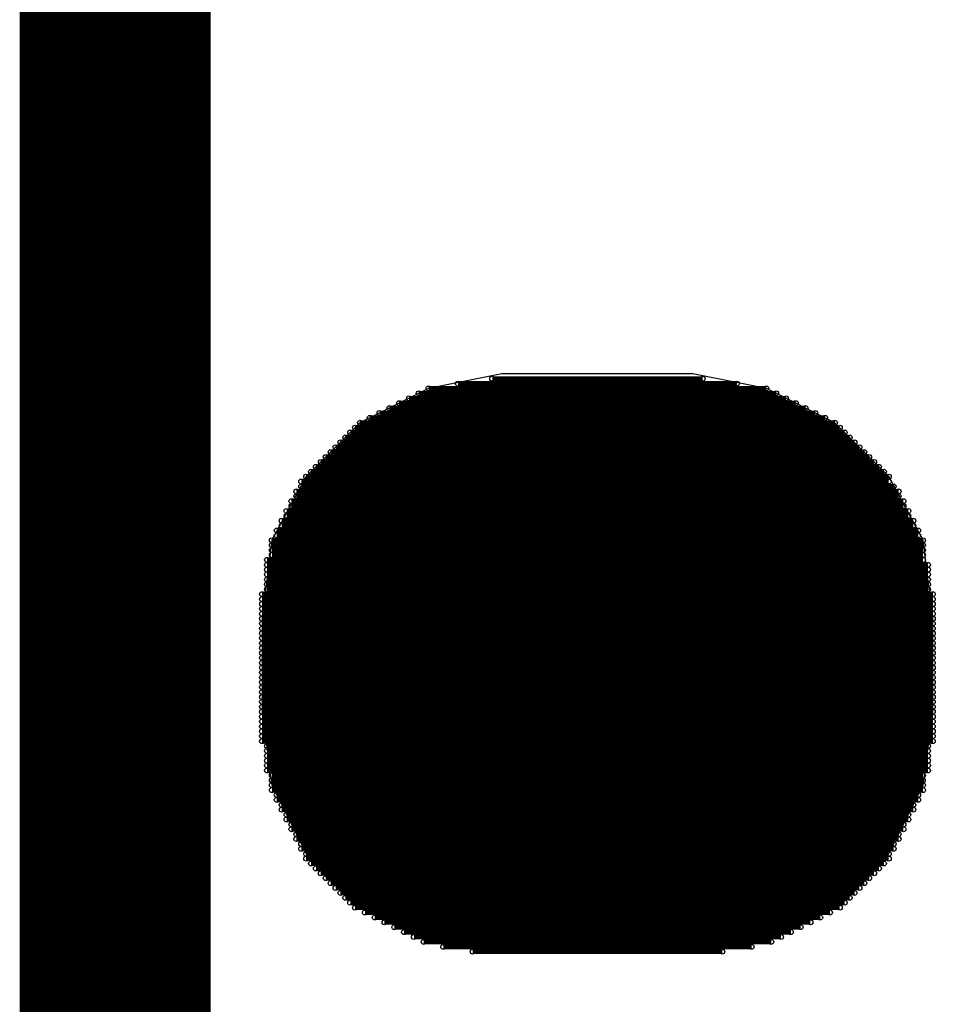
# Model space of a CAD drawing. Extents: x 0 to 126, y 0 to 22.
# Tile 10 of 60: x 10.547 to 11.022, y 9.112 to 9.622. Entities that reach past the tile are written whole.
import ezdxf

# ---------------------------------------------------------------- set-up
doc = ezdxf.new("R2010")
doc.units = 0
doc.layers.get('0').update_dxf_attribs({"linetype": 'CONTINUOUS'})
doc.layers.add('SEEEDSTUDIOXIAONRF52840V1_1_GTO', color=10, linetype='CONTINUOUS')
doc.layers.add('SEEEDSTUDIOXIAONRF52840V1_1_GTS', color=9, linetype='CONTINUOUS')

# ---------------------------------------------------------------- blocks, each defined once
blk = doc.blocks.new('ROUND_2')
blk.add_circle((0, 0), 0)
blk = doc.blocks.new('ROUND_1')
blk.add_circle((0, 0), 0.00127)

msp = doc.modelspace()

# ---------------------------------------------------------------- linework, layer by layer
at = {"layer": 'SEEEDSTUDIOXIAONRF52840V1_1_GTO', "const_width": 0.09906}
msp.add_lwpolyline([(10.59688, 6.03758), (10.59688, 13.03782)], dxfattribs=at)
at = {"layer": 'SEEEDSTUDIOXIAONRF52840V1_1_GTS'}
for points in [[(10.79754, 9.43864), (10.75944, 9.43102)], [(10.8966, 9.43864), (10.79754, 9.43864)], [(10.9347, 9.43102), (10.8966, 9.43864)], [(10.75944, 9.43102), (10.72388, 9.41324)], [(10.97026, 9.41324), (10.9347, 9.43102)], [(10.72388, 9.41324), (10.69594, 9.3853)], [(10.9982, 9.3853), (10.97026, 9.41324)], [(10.69594, 9.3853), (10.67816, 9.35228)], [(11.01598, 9.35228), (10.9982, 9.3853)], [(10.67816, 9.35228), (10.67308, 9.31164)], [(11.02106, 9.31164), (11.01598, 9.35228)], [(10.67308, 9.31164), (10.67308, 9.26338)], [(11.02106, 9.26338), (11.02106, 9.31164)], [(10.67308, 9.26338), (10.67816, 9.22528)], [(11.01598, 9.22528), (11.02106, 9.26338)], [(10.67816, 9.22528), (10.69594, 9.18972)], [(10.9982, 9.18972), (11.01598, 9.22528)], [(10.69594, 9.18972), (10.72388, 9.16178)], [(10.97026, 9.16178), (10.9982, 9.18972)], [(10.72388, 9.16178), (10.75944, 9.144)], [(10.9347, 9.144), (10.97026, 9.16178)], [(10.75944, 9.144), (10.79754, 9.13892)], [(10.8966, 9.13892), (10.9347, 9.144)], [(10.79754, 9.13892), (10.8966, 9.13892)]]:
    msp.add_lwpolyline(points, dxfattribs=at)
at = {"layer": 'SEEEDSTUDIOXIAONRF52840V1_1_GTS', "const_width": 0.00254}
for points in [[(10.79246, 9.4361), (10.90168, 9.4361)], [(10.75944, 9.43102), (10.9347, 9.43102)], [(10.91946, 9.43356), (10.77468, 9.43356)], [(10.74928, 9.42594), (10.94486, 9.42594)], [(10.93978, 9.42848), (10.75436, 9.42848)], [(10.73912, 9.42086), (10.95502, 9.42086)], [(10.94994, 9.4234), (10.7442, 9.4234)], [(10.72896, 9.41578), (10.96518, 9.41578)], [(10.9601, 9.41832), (10.73404, 9.41832)], [(10.72134, 9.4107), (10.9728, 9.4107)], [(10.97026, 9.41324), (10.72388, 9.41324)], [(10.71626, 9.40562), (10.97788, 9.40562)], [(10.97534, 9.40816), (10.7188, 9.40816)], [(10.71118, 9.40054), (10.98296, 9.40054)], [(10.98042, 9.40308), (10.71372, 9.40308)], [(10.7061, 9.39546), (10.98804, 9.39546)], [(10.9855, 9.398), (10.70864, 9.398)], [(10.70102, 9.39038), (10.99312, 9.39038)], [(10.99058, 9.39292), (10.70356, 9.39292)], [(10.69594, 9.3853), (10.9982, 9.3853)], [(10.99566, 9.38784), (10.69848, 9.38784)], [(10.9982, 9.38276), (10.6934, 9.38276)], [(10.6934, 9.38022), (11.00074, 9.38022)], [(11.00328, 9.37768), (10.69086, 9.37768)], [(10.69086, 9.37514), (11.00328, 9.37514)], [(11.00582, 9.3726), (10.68832, 9.3726)], [(10.68832, 9.37006), (11.00582, 9.37006)], [(11.00836, 9.36752), (10.68578, 9.36752)], [(10.68578, 9.36498), (11.00836, 9.36498)], [(11.0109, 9.36244), (10.68324, 9.36244)], [(10.68324, 9.3599), (11.0109, 9.3599)], [(11.01344, 9.35736), (10.6807, 9.35736)], [(10.6807, 9.35482), (11.01344, 9.35482)], [(11.01598, 9.35228), (10.67816, 9.35228)], [(10.67816, 9.34974), (11.01598, 9.34974)], [(11.01598, 9.3472), (10.67816, 9.3472)], [(10.67816, 9.34466), (11.01598, 9.34466)], [(11.01598, 9.34212), (10.67562, 9.34212)], [(10.67562, 9.33958), (11.01852, 9.33958)], [(11.01852, 9.33704), (10.67562, 9.33704)], [(10.67562, 9.3345), (11.01852, 9.3345)], [(11.01852, 9.33196), (10.67562, 9.33196)], [(10.67562, 9.32942), (11.01852, 9.32942)], [(10.67308, 9.32434), (11.02106, 9.32434)], [(11.01852, 9.32688), (10.67562, 9.32688)], [(11.02106, 9.3218), (10.67308, 9.3218)], [(10.67308, 9.31926), (11.02106, 9.31926)], [(11.02106, 9.31672), (10.67308, 9.31672)], [(10.67308, 9.31418), (11.02106, 9.31418)], [(11.02106, 9.31164), (10.67308, 9.31164)], [(10.67308, 9.3091), (11.02106, 9.3091)], [(11.02106, 9.30656), (10.67308, 9.30656)], [(10.67308, 9.30402), (11.02106, 9.30402)], [(11.02106, 9.30148), (10.67308, 9.30148)], [(10.67308, 9.29894), (11.02106, 9.29894)], [(11.02106, 9.2964), (10.67308, 9.2964)], [(10.67308, 9.29386), (11.02106, 9.29386)], [(11.02106, 9.29132), (10.67308, 9.29132)], [(10.67308, 9.28878), (11.02106, 9.28878)], [(11.02106, 9.28624), (10.67308, 9.28624)], [(10.67308, 9.2837), (11.02106, 9.2837)], [(11.02106, 9.28116), (10.67308, 9.28116)], [(10.67308, 9.27862), (11.02106, 9.27862)], [(11.02106, 9.27608), (10.67308, 9.27608)], [(10.67308, 9.27354), (11.02106, 9.27354)], [(11.02106, 9.271), (10.67308, 9.271)], [(10.67308, 9.26846), (11.02106, 9.26846)], [(11.02106, 9.26592), (10.67308, 9.26592)], [(10.67308, 9.26338), (11.02106, 9.26338)], [(11.02106, 9.26084), (10.67308, 9.26084)], [(10.67308, 9.2583), (11.02106, 9.2583)], [(11.02106, 9.25576), (10.67308, 9.25576)], [(10.67308, 9.25322), (11.02106, 9.25322)], [(11.02106, 9.25068), (10.67308, 9.25068)], [(10.67308, 9.24814), (11.02106, 9.24814)], [(11.01852, 9.2456), (10.67562, 9.2456)], [(10.67562, 9.24306), (11.01852, 9.24306)], [(11.01852, 9.24052), (10.67562, 9.24052)], [(10.67562, 9.23798), (11.01852, 9.23798)], [(11.01852, 9.23544), (10.67562, 9.23544)], [(10.67562, 9.2329), (11.01852, 9.2329)], [(11.01598, 9.23036), (10.67816, 9.23036)], [(10.67816, 9.22782), (11.01598, 9.22782)], [(11.01598, 9.22528), (10.67816, 9.22528)], [(10.67816, 9.22274), (11.01598, 9.22274)], [(11.01344, 9.2202), (10.6807, 9.2202)], [(10.6807, 9.21766), (11.01344, 9.21766)], [(11.0109, 9.21512), (10.68324, 9.21512)], [(10.68324, 9.21258), (11.0109, 9.21258)], [(11.00836, 9.21004), (10.68578, 9.21004)], [(10.68578, 9.2075), (11.00836, 9.2075)], [(11.00582, 9.20496), (10.68832, 9.20496)], [(10.68832, 9.20242), (11.00582, 9.20242)], [(11.00328, 9.19988), (10.69086, 9.19988)], [(10.69086, 9.19734), (11.00328, 9.19734)], [(11.00074, 9.1948), (10.6934, 9.1948)], [(10.6934, 9.19226), (11.00074, 9.19226)], [(10.9982, 9.18972), (10.69594, 9.18972)], [(10.69594, 9.18718), (10.9982, 9.18718)], [(10.99566, 9.18464), (10.69848, 9.18464)], [(10.70102, 9.1821), (10.99312, 9.1821)], [(10.99058, 9.17956), (10.70356, 9.17956)], [(10.7061, 9.17702), (10.98804, 9.17702)], [(10.9855, 9.17448), (10.70864, 9.17448)], [(10.71118, 9.17194), (10.98296, 9.17194)], [(10.98042, 9.1694), (10.71372, 9.1694)], [(10.71626, 9.16686), (10.97788, 9.16686)], [(10.97534, 9.16432), (10.7188, 9.16432)], [(10.72134, 9.16178), (10.9728, 9.16178)], [(10.96772, 9.15924), (10.72642, 9.15924)], [(10.7315, 9.1567), (10.96264, 9.1567)], [(10.95756, 9.15416), (10.73658, 9.15416)], [(10.74166, 9.15162), (10.95248, 9.15162)], [(10.9474, 9.14908), (10.74674, 9.14908)], [(10.75182, 9.14654), (10.94232, 9.14654)], [(10.93724, 9.144), (10.7569, 9.144)], [(10.76706, 9.14146), (10.92708, 9.14146)], [(10.91184, 9.13892), (10.7823, 9.13892)]]:
    msp.add_lwpolyline(points, dxfattribs=at)

# ---------------------------------------------------------------- block references
at = {"layer": 'SEEEDSTUDIOXIAONRF52840V1_1_GTS'}
for name, p in [('ROUND_2', (10.8966, 9.43864)), ('ROUND_2', (10.79754, 9.43864)), ('ROUND_1', (10.79246, 9.4361)), ('ROUND_1', (10.90168, 9.4361)), ('ROUND_1', (10.75944, 9.43102)), ('ROUND_1', (10.77468, 9.43356)), ('ROUND_1', (10.91946, 9.43356)), ('ROUND_1', (10.9347, 9.43102)), ('ROUND_2', (10.9347, 9.43102)), ('ROUND_2', (10.75944, 9.43102)), ('ROUND_1', (10.74928, 9.42594)), ('ROUND_1', (10.75436, 9.42848)), ('ROUND_1', (10.93978, 9.42848)), ('ROUND_1', (10.94486, 9.42594)), ('ROUND_1', (10.73912, 9.42086)), ('ROUND_1', (10.7442, 9.4234)), ('ROUND_1', (10.94994, 9.4234)), ('ROUND_1', (10.95502, 9.42086)), ('ROUND_1', (10.72896, 9.41578)), ('ROUND_1', (10.73404, 9.41832)), ('ROUND_1', (10.9601, 9.41832)), ('ROUND_1', (10.96518, 9.41578)), ('ROUND_2', (10.97026, 9.41324)), ('ROUND_2', (10.72388, 9.41324)), ('ROUND_1', (10.72134, 9.4107)), ('ROUND_1', (10.72388, 9.41324)), ('ROUND_1', (10.97026, 9.41324)), ('ROUND_1', (10.9728, 9.4107)), ('ROUND_1', (10.71626, 9.40562)), ('ROUND_1', (10.7188, 9.40816)), ('ROUND_1', (10.97534, 9.40816)), ('ROUND_1', (10.97788, 9.40562)), ('ROUND_1', (10.71118, 9.40054)), ('ROUND_1', (10.71372, 9.40308)), ('ROUND_1', (10.98042, 9.40308)), ('ROUND_1', (10.98296, 9.40054)), ('ROUND_1', (10.7061, 9.39546)), ('ROUND_1', (10.70864, 9.398)), ('ROUND_1', (10.9855, 9.398)), ('ROUND_1', (10.98804, 9.39546)), ('ROUND_1', (10.70102, 9.39038)), ('ROUND_1', (10.70356, 9.39292)), ('ROUND_1', (10.99058, 9.39292)), ('ROUND_1', (10.99312, 9.39038)), ('ROUND_1', (10.69594, 9.3853)), ('ROUND_1', (10.69848, 9.38784)), ('ROUND_1', (10.99566, 9.38784)), ('ROUND_1', (10.9982, 9.3853)), ('ROUND_2', (10.9982, 9.3853)), ('ROUND_2', (10.69594, 9.3853)), ('ROUND_1', (10.6934, 9.38276)), ('ROUND_1', (10.6934, 9.38022)), ('ROUND_1', (10.9982, 9.38276)), ('ROUND_1', (11.00074, 9.38022)), ('ROUND_1', (10.69086, 9.37768)), ('ROUND_1', (10.69086, 9.37514)), ('ROUND_1', (11.00328, 9.37768)), ('ROUND_1', (11.00328, 9.37514)), ('ROUND_1', (10.68832, 9.3726)), ('ROUND_1', (10.68832, 9.37006)), ('ROUND_1', (11.00582, 9.3726)), ('ROUND_1', (11.00582, 9.37006)), ('ROUND_1', (10.68578, 9.36752)), ('ROUND_1', (10.68578, 9.36498)), ('ROUND_1', (11.00836, 9.36752)), ('ROUND_1', (11.00836, 9.36498)), ('ROUND_1', (10.68324, 9.36244)), ('ROUND_1', (10.68324, 9.3599)), ('ROUND_1', (11.0109, 9.36244)), ('ROUND_1', (11.0109, 9.3599)), ('ROUND_1', (10.6807, 9.35736)), ('ROUND_1', (10.6807, 9.35482)), ('ROUND_1', (11.01344, 9.35736)), ('ROUND_1', (11.01344, 9.35482)), ('ROUND_2', (11.01598, 9.35228)), ('ROUND_2', (10.67816, 9.35228)), ('ROUND_1', (10.67816, 9.35228)), ('ROUND_1', (10.67816, 9.34974)), ('ROUND_1', (11.01598, 9.35228)), ('ROUND_1', (11.01598, 9.34974)), ('ROUND_1', (10.67816, 9.3472)), ('ROUND_1', (10.67816, 9.34466)), ('ROUND_1', (11.01598, 9.3472)), ('ROUND_1', (11.01598, 9.34466)), ('ROUND_1', (10.67562, 9.34212)), ('ROUND_1', (10.67562, 9.33958)), ('ROUND_1', (11.01598, 9.34212)), ('ROUND_1', (11.01852, 9.33958)), ('ROUND_1', (10.67562, 9.33704)), ('ROUND_1', (10.67562, 9.3345)), ('ROUND_1', (11.01852, 9.33704)), ('ROUND_1', (11.01852, 9.3345)), ('ROUND_1', (10.67562, 9.33196)), ('ROUND_1', (10.67562, 9.32942)), ('ROUND_1', (11.01852, 9.33196)), ('ROUND_1', (11.01852, 9.32942)), ('ROUND_1', (10.67308, 9.32434)), ('ROUND_1', (10.67562, 9.32688)), ('ROUND_1', (11.01852, 9.32688)), ('ROUND_1', (11.02106, 9.32434)), ('ROUND_1', (10.67308, 9.3218)), ('ROUND_1', (10.67308, 9.31926)), ('ROUND_1', (11.02106, 9.3218)), ('ROUND_1', (11.02106, 9.31926)), ('ROUND_1', (10.67308, 9.31672)), ('ROUND_1', (10.67308, 9.31418)), ('ROUND_1', (11.02106, 9.31672)), ('ROUND_1', (11.02106, 9.31418)), ('ROUND_2', (11.02106, 9.31164)), ('ROUND_2', (10.67308, 9.31164)), ('ROUND_1', (10.67308, 9.31164)), ('ROUND_1', (10.67308, 9.3091)), ('ROUND_1', (11.02106, 9.31164)), ('ROUND_1', (11.02106, 9.3091)), ('ROUND_1', (10.67308, 9.30656)), ('ROUND_1', (10.67308, 9.30402)), ('ROUND_1', (11.02106, 9.30656)), ('ROUND_1', (11.02106, 9.30402)), ('ROUND_1', (10.67308, 9.30148)), ('ROUND_1', (10.67308, 9.29894)), ('ROUND_1', (11.02106, 9.30148)), ('ROUND_1', (11.02106, 9.29894)), ('ROUND_1', (10.67308, 9.2964)), ('ROUND_1', (10.67308, 9.29386)), ('ROUND_1', (11.02106, 9.2964)), ('ROUND_1', (11.02106, 9.29386)), ('ROUND_1', (10.67308, 9.29132)), ('ROUND_1', (10.67308, 9.28878)), ('ROUND_1', (11.02106, 9.29132)), ('ROUND_1', (11.02106, 9.28878)), ('ROUND_1', (10.67308, 9.28624)), ('ROUND_1', (10.67308, 9.2837)), ('ROUND_1', (11.02106, 9.28624)), ('ROUND_1', (11.02106, 9.2837)), ('ROUND_1', (10.67308, 9.28116)), ('ROUND_1', (10.67308, 9.27862)), ('ROUND_1', (11.02106, 9.28116)), ('ROUND_1', (11.02106, 9.27862)), ('ROUND_1', (10.67308, 9.27608)), ('ROUND_1', (10.67308, 9.27354)), ('ROUND_1', (11.02106, 9.27608)), ('ROUND_1', (11.02106, 9.27354)), ('ROUND_1', (10.67308, 9.271)), ('ROUND_1', (10.67308, 9.26846)), ('ROUND_1', (11.02106, 9.271)), ('ROUND_1', (11.02106, 9.26846)), ('ROUND_1', (10.67308, 9.26592)), ('ROUND_1', (10.67308, 9.26338)), ('ROUND_1', (11.02106, 9.26592)), ('ROUND_1', (11.02106, 9.26338)), ('ROUND_2', (11.02106, 9.26338)), ('ROUND_2', (10.67308, 9.26338)), ('ROUND_1', (10.67308, 9.26084)), ('ROUND_1', (10.67308, 9.2583)), ('ROUND_1', (11.02106, 9.26084)), ('ROUND_1', (11.02106, 9.2583)), ('ROUND_1', (10.67308, 9.25576)), ('ROUND_1', (10.67308, 9.25322)), ('ROUND_1', (11.02106, 9.25576)), ('ROUND_1', (11.02106, 9.25322)), ('ROUND_1', (10.67308, 9.25068)), ('ROUND_1', (10.67308, 9.24814)), ('ROUND_1', (11.02106, 9.25068)), ('ROUND_1', (11.02106, 9.24814)), ('ROUND_1', (10.67562, 9.2456)), ('ROUND_1', (10.67562, 9.24306)), ('ROUND_1', (11.01852, 9.2456)), ('ROUND_1', (11.01852, 9.24306)), ('ROUND_1', (10.67562, 9.24052)), ('ROUND_1', (10.67562, 9.23798)), ('ROUND_1', (11.01852, 9.24052)), ('ROUND_1', (11.01852, 9.23798)), ('ROUND_1', (10.67562, 9.23544)), ('ROUND_1', (10.67562, 9.2329)), ('ROUND_1', (11.01852, 9.23544)), ('ROUND_1', (11.01852, 9.2329)), ('ROUND_1', (10.67816, 9.23036)), ('ROUND_1', (10.67816, 9.22782)), ('ROUND_1', (11.01598, 9.23036)), ('ROUND_1', (11.01598, 9.22782)), ('ROUND_2', (11.01598, 9.22528)), ('ROUND_2', (10.67816, 9.22528)), ('ROUND_1', (10.67816, 9.22528)), ('ROUND_1', (10.67816, 9.22274)), ('ROUND_1', (11.01598, 9.22528)), ('ROUND_1', (11.01598, 9.22274)), ('ROUND_1', (10.6807, 9.2202)), ('ROUND_1', (10.6807, 9.21766)), ('ROUND_1', (11.01344, 9.2202)), ('ROUND_1', (11.01344, 9.21766)), ('ROUND_1', (10.68324, 9.21512)), ('ROUND_1', (10.68324, 9.21258)), ('ROUND_1', (11.0109, 9.21512)), ('ROUND_1', (11.0109, 9.21258)), ('ROUND_1', (10.68578, 9.21004)), ('ROUND_1', (10.68578, 9.2075)), ('ROUND_1', (11.00836, 9.21004)), ('ROUND_1', (11.00836, 9.2075)), ('ROUND_1', (10.68832, 9.20496)), ('ROUND_1', (10.68832, 9.20242)), ('ROUND_1', (11.00582, 9.20496)), ('ROUND_1', (11.00582, 9.20242)), ('ROUND_1', (10.69086, 9.19988)), ('ROUND_1', (10.69086, 9.19734)), ('ROUND_1', (11.00328, 9.19988)), ('ROUND_1', (11.00328, 9.19734)), ('ROUND_1', (10.6934, 9.1948)), ('ROUND_1', (10.6934, 9.19226)), ('ROUND_1', (11.00074, 9.1948)), ('ROUND_1', (11.00074, 9.19226)), ('ROUND_2', (10.9982, 9.18972)), ('ROUND_2', (10.69594, 9.18972)), ('ROUND_1', (10.69594, 9.18972)), ('ROUND_1', (10.69594, 9.18718)), ('ROUND_1', (10.9982, 9.18972)), ('ROUND_1', (10.9982, 9.18718)), ('ROUND_1', (10.69848, 9.18464)), ('ROUND_1', (10.70102, 9.1821)), ('ROUND_1', (10.99312, 9.1821)), ('ROUND_1', (10.99566, 9.18464)), ('ROUND_1', (10.70356, 9.17956)), ('ROUND_1', (10.7061, 9.17702)), ('ROUND_1', (10.98804, 9.17702)), ('ROUND_1', (10.99058, 9.17956)), ('ROUND_1', (10.70864, 9.17448)), ('ROUND_1', (10.71118, 9.17194)), ('ROUND_1', (10.98296, 9.17194)), ('ROUND_1', (10.9855, 9.17448)), ('ROUND_1', (10.71372, 9.1694)), ('ROUND_1', (10.71626, 9.16686)), ('ROUND_1', (10.97788, 9.16686)), ('ROUND_1', (10.98042, 9.1694)), ('ROUND_2', (10.97026, 9.16178)), ('ROUND_2', (10.72388, 9.16178)), ('ROUND_1', (10.7188, 9.16432)), ('ROUND_1', (10.72134, 9.16178)), ('ROUND_1', (10.9728, 9.16178)), ('ROUND_1', (10.97534, 9.16432)), ('ROUND_1', (10.72642, 9.15924)), ('ROUND_1', (10.7315, 9.1567)), ('ROUND_1', (10.96264, 9.1567)), ('ROUND_1', (10.96772, 9.15924)), ('ROUND_1', (10.73658, 9.15416)), ('ROUND_1', (10.74166, 9.15162)), ('ROUND_1', (10.95248, 9.15162)), ('ROUND_1', (10.95756, 9.15416)), ('ROUND_1', (10.74674, 9.14908)), ('ROUND_1', (10.75182, 9.14654)), ('ROUND_1', (10.94232, 9.14654)), ('ROUND_1', (10.9474, 9.14908)), ('ROUND_2', (10.9347, 9.144)), ('ROUND_2', (10.75944, 9.144)), ('ROUND_1', (10.7569, 9.144)), ('ROUND_1', (10.76706, 9.14146)), ('ROUND_1', (10.92708, 9.14146)), ('ROUND_1', (10.93724, 9.144)), ('ROUND_2', (10.8966, 9.13892)), ('ROUND_2', (10.79754, 9.13892)), ('ROUND_2', (10.8966, 9.13892)), ('ROUND_1', (10.7823, 9.13892)), ('ROUND_1', (10.91184, 9.13892))]:
    msp.add_blockref(name, p, dxfattribs=at)

doc.saveas('drawing.dxf')
